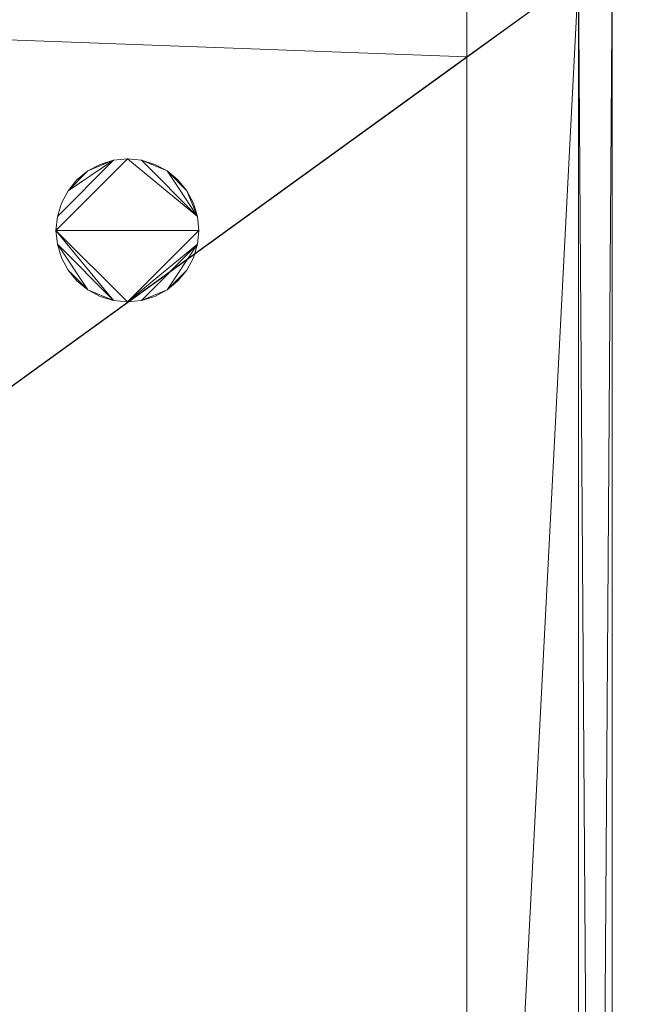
# Model space of a CAD drawing. Header units: millimetres. Extents: x -1675 to 29381, y -3645 to 22555.
# Tile 214 of 256: x 12854 to 14123, y 8009 to 10040. Entities that reach past the tile are written whole.
import ezdxf

# ---------------------------------------------------------------- set-up
doc = ezdxf.new("R2010")
doc.units = ezdxf.units.MM
doc.layers.add('A-GENM-____-OTLN', color=13, linetype='Continuous', lineweight=9)

msp = doc.modelspace()

# ---------------------------------------------------------------- meshes
at = {"layer": 'A-GENM-____-OTLN'}
mesh = msp.add_polyface(dxfattribs=at)
corners = [(14006, 13252, 2949), (14006, 10470, 2949), (13776, 10470, 2949), (14076, 10470, 2949), (14012.8, 10470, 2949), (14076, 13252, 2949), (16432, 13252, 2949), (16432, 10470, 2949), (14305.3, 10470, 2949), (19076.8, 13252, 2949), (19076.8, 10470, 2949), (16689.5, 10470, 2949), (19076.8, 16140, 2949), (19916, 10470, 2949), (19802.9, 10470, 2949), (21966, 11363.8, 2949), (21116, 10470, 2949), (21966, 13252, 2949), (20916, 16140, 2949), (21966, 14370.6, 2949), (14006, 0, 2949), (13776, 5670, 2949), (14006, 10130, 2949), (13776, 10169.3, 2949), (13776, 10130, 2949), (14006, 10170, 2949), (13776, 10170, 2949), (14076, 10130, 2949), (14076, 0, 2949), (14076, 10170, 2949), (16432, 10170, 2949), (19076.8, 10170, 2949), (21966, 10470, 2949)]
mesh.append_faces([[corners[k] for k in face] for face in [(0, 1, 2), (3, 4, 5), (4, 1, 0), (6, 7, 8), (5, 8, 3), (9, 10, 11), (6, 9, 11), (11, 7, 6), (9, 6, 12), (13, 14, 15), (15, 16, 13), (14, 10, 9), (9, 17, 15), (15, 14, 9), (18, 19, 9), (20, 21, 22), (23, 22, 24), (22, 23, 25), (25, 23, 26), (26, 2, 1), (1, 25, 26), (22, 27, 20), (25, 29, 22), (29, 25, 4), (4, 3, 29), (25, 1, 4), (8, 7, 30), (29, 3, 8), (11, 10, 31), (30, 7, 11), (13, 31, 14), (16, 31, 13), (32, 31, 16), (31, 10, 14)]], dxfattribs={"vtx0": -1, "vtx1": -1, "vtx2": -1})
mesh.append_faces([[corners[k] for k in face] for face in [(8, 5, 6)]], dxfattribs={"vtx0": -1, "vtx2": -1})
mesh.append_faces([[corners[k] for k in face] for face in [(0, 5, 4), (29, 27, 22), (30, 29, 8), (31, 30, 11)]], dxfattribs={"vtx1": -1, "vtx2": -1})
mesh.append_faces([[corners[k] for k in face] for face in [(27, 28, 20)]], dxfattribs={"vtx2": -1})
mesh = msp.add_polyface(dxfattribs=at)
corners = [(14006, 0, 1), (13776, 5670, 1), (14006, 10130, 1), (13776, 10169.3, 1), (14006, 10170, 1), (14006, 10470, 1), (13776, 10170, 1), (14076, 10130, 1), (14076, 0, 1), (14076, 10170, 1), (14012.8, 10470, 1), (14076, 10470, 1), (16432, 10170, 1), (14305.3, 10470, 1), (16432, 10470, 1), (19076.8, 10170, 1), (16689.5, 10470, 1), (19076.8, 10470, 1), (26536, 10170, 1), (26536, 10130, 1), (19076.8, 10130, 1), (19916, 10470, 1), (19802.9, 10470, 1), (22166, 10470, 1), (21966, 11363.8, 1), (22166, 11446.4, 1), (26236, 12080, 1), (26236, 13128, 1), (26536, 13252, 1), (21116, 10470, 1), (21966, 10470, 1), (26236, 10470, 1), (24966, 10470, 1), (22166, 10470, 1), (22366, 10470, 1), (21966, 13252, 1), (22166, 13252, 1), (26236, 13252, 1), (21966, 14370.6, 1), (26236, 13630, 1)]
mesh.append_faces([[corners[k] for k in face] for face in [(15, 18, 20), (21, 15, 22), (23, 24, 25), (29, 15, 21), (24, 23, 30), (18, 26, 28), (30, 15, 29), (26, 18, 31), (33, 15, 23), (34, 15, 33), (25, 35, 36), (35, 25, 24), (38, 36, 35), (39, 28, 37)]], dxfattribs={"vtx0": -1, "vtx1": -1})
mesh.append_faces([[corners[k] for k in face] for face in [(0, 1, 2), (2, 3, 4), (5, 4, 6), (2, 7, 0), (4, 9, 2), (9, 4, 10), (23, 15, 30), (15, 34, 18)]], dxfattribs={"vtx0": -1, "vtx1": -1, "vtx2": -1})
mesh.append_faces([[corners[k] for k in face] for face in [(4, 5, 10), (9, 11, 13), (12, 14, 16), (15, 17, 22), (28, 27, 37)]], dxfattribs={"vtx0": -1, "vtx2": -1})
mesh.append_faces([[corners[k] for k in face] for face in [(9, 7, 2), (10, 11, 9), (12, 9, 13), (13, 14, 12), (15, 12, 16), (16, 17, 15), (26, 27, 28), (32, 31, 18), (34, 32, 18)]], dxfattribs={"vtx1": -1, "vtx2": -1})
mesh.append_faces([[corners[k] for k in face] for face in [(7, 8, 0), (18, 19, 20)]], dxfattribs={"vtx2": -1})
mesh = msp.add_polyface(dxfattribs=at)
corners = [(4706, 290, 1), (6.8, 0, 1), (407.6, 290, 1), (4706, 390, 1), (5006, 390, 1), (9606, 290, 1), (9306, 390, 1), (9606, 390, 1), (13776, 5670, 1), (13776, 9963.6, 1), (14006, 10130, 1), (5006, 290, 1), (9306, 290, 1), (14006, 0, 1), (13776, 290, 1), (9856, 290, 1), (9306, 5670, 1), (9606, 5670, 1), (9606, 5220, 1), (9306, 5220, 1), (9306, 5670, 1), (256.8, 9170, 1), (6.8, 10130, 1), (256.8, 10130, 1), (256.8, 290, 1), (256.8, 7770, 1), (256.8, 1330, 1), (256.8, 6170, 1), (256.8, 4310, 1), (13776, 10130, 1), (4706, 5220, 1), (5006, 5670, 1), (5006, 5220, 1), (4706, 5670, 1), (256.8, 10130.7, 1), (13776, 10169.3, 1), (6.8, 10170, 1), (256.8, 10170, 1), (14006, 10170, 1), (13776, 10170, 1), (256.8, 10225, 1), (13776, 10470, 1), (14006, 10470, 1), (4706, 11204.6, 1), (5006, 11190, 1), (4706, 11190, 1), (5006, 11270.6, 1), (256.8, 10770, 1)]
mesh.append_faces([[corners[k] for k in face] for face in [(5, 6, 7), (17, 16, 20), (30, 31, 32), (31, 30, 33), (43, 44, 45)]], dxfattribs={"vtx0": -1})
mesh.append_faces([[corners[k] for k in face] for face in [(0, 1, 2), (6, 5, 12), (1, 11, 13), (8, 13, 14), (21, 22, 23), (25, 22, 21), (27, 22, 25), (28, 22, 27), (22, 28, 1), (35, 10, 29), (34, 36, 37), (36, 34, 22), (44, 43, 46)]], dxfattribs={"vtx0": -1, "vtx1": -1})
mesh.append_faces([[corners[k] for k in face] for face in [(11, 1, 0), (13, 12, 5)]], dxfattribs={"vtx0": -1, "vtx1": -1, "vtx2": -1})
mesh.append_faces([[corners[k] for k in face] for face in [(0, 4, 11), (13, 11, 12), (16, 17, 18), (10, 9, 29), (22, 34, 23), (38, 35, 39), (36, 40, 37)]], dxfattribs={"vtx0": -1, "vtx2": -1})
mesh.append_faces([[corners[k] for k in face] for face in [(8, 9, 10), (15, 14, 13), (5, 15, 13), (24, 2, 1), (26, 24, 1), (28, 26, 1), (47, 40, 36)]], dxfattribs={"vtx1": -1, "vtx2": -1})
mesh.append_faces([[corners[k] for k in face] for face in [(0, 3, 4), (18, 19, 16), (39, 41, 42)]], dxfattribs={"vtx2": -1})
mesh = msp.add_polyface(dxfattribs=at)
corners = [(9306, 6729, 2949), (9306, 5670, 2949), (9306, 5670, 2949), (9306, 5670, 2949), (7842.5, 5670, 2949), (5006, 10130, 2949), (9306, 10130, 2949), (5006, 10144.3, 2949), (9306, 10156.6, 2949), (5006, 10170, 2949), (9606, 5220, 2949), (13776, 290, 2949), (9856, 290, 2949), (9606, 290, 2949), (9606, 390, 2949), (5006, 390, 2949), (9306, 290, 2949), (5006, 290, 2949), (9306, 5220, 2949), (9606, 5670, 2949), (13776, 9963.6, 2949), (13776, 5670, 2949), (9306, 390, 2949), (13776, 10130, 2949), (13776, 10169.3, 2949), (9306, 10170, 2949), (14006, 10130, 2949), (6.8, 0, 2949), (14006, 0, 2949)]
mesh.append_faces([[corners[k] for k in face] for face in [(27, 17, 28)]], dxfattribs={"vtx0": -1, "vtx1": -1})
mesh.append_faces([[corners[k] for k in face] for face in [(4, 0, 2), (5, 6, 0), (0, 4, 5), (6, 7, 8), (7, 6, 5), (9, 8, 7), (10, 11, 12), (12, 13, 14), (15, 16, 17), (18, 4, 3), (19, 1, 0), (0, 20, 21), (10, 12, 14), (16, 15, 22), (19, 0, 21), (10, 14, 22), (10, 19, 21), (4, 22, 15), (22, 4, 18), (11, 10, 21), (22, 18, 10), (20, 6, 23), (6, 20, 0), (23, 8, 24), (8, 23, 6), (25, 24, 8), (13, 22, 14), (21, 20, 26), (22, 13, 16), (21, 28, 11), (28, 17, 16), (12, 11, 28), (28, 16, 13), (13, 12, 28), (3, 19, 10), (10, 18, 3), (26, 20, 23)]], dxfattribs={"vtx0": -1, "vtx1": -1, "vtx2": -1})
mesh.append_faces([[corners[k] for k in face] for face in [(0, 1, 2), (19, 3, 1)]], dxfattribs={"vtx0": -1, "vtx2": -1})
mesh.append_faces([[corners[k] for k in face] for face in [(2, 3, 4)]], dxfattribs={"vtx1": -1, "vtx2": -1})
mesh = msp.add_polyface(dxfattribs=at)
corners = [(14006, 0, -50), (6.8, 10130, -50), (14006, 10130, -50)]
mesh.append_faces([[corners[k] for k in face] for face in [(1, 2, 0)]])
mesh = msp.add_polyface(dxfattribs=at)
corners = [(6.8, 0, -50), (6.8, 10130, -50), (14006, 0, -50)]
mesh.append_faces([[corners[k] for k in face] for face in [(1, 2, 0)]])
mesh = msp.add_polyface(dxfattribs=at)
corners = [(14006, 10130), (6.8, 0), (14006, 0)]
mesh.append_faces([[corners[k] for k in face] for face in [(1, 2, 0)]])
mesh = msp.add_polyface(dxfattribs=at)
corners = [(6.8, 10130), (6.8, 0), (14006, 10130)]
mesh.append_faces([[corners[k] for k in face] for face in [(1, 2, 0)]])
mesh = msp.add_polyface(dxfattribs=at)
corners = [(14006, 0, 2950), (6.8, 10130, 2950), (14006, 10130, 2950)]
mesh.append_faces([[corners[k] for k in face] for face in [(1, 2, 0)]])
mesh = msp.add_polyface(dxfattribs=at)
corners = [(6.8, 0, 2950), (6.8, 10130, 2950), (14006, 0, 2950)]
mesh.append_faces([[corners[k] for k in face] for face in [(1, 2, 0)]])
mesh = msp.add_polyface(dxfattribs=at)
corners = [(14006, 10130, 3000), (6.8, 0, 3000), (14006, 0, 3000)]
mesh.append_faces([[corners[k] for k in face] for face in [(1, 2, 0)]])
mesh = msp.add_polyface(dxfattribs=at)
corners = [(6.8, 10130, 3000), (6.8, 0, 3000), (14006, 10130, 3000)]
mesh.append_faces([[corners[k] for k in face] for face in [(1, 2, 0)]])
mesh = msp.add_polyface(dxfattribs=at)
corners = [(9306, 6729, 1), (9306, 5670, 1), (9306, 5670, 1), (9306, 5670, 1), (7842.5, 5670, 1), (5006, 5670, 1), (5006, 10130, 1), (9306, 10130, 1), (9606, 5220, 1), (13776, 290, 1), (9856, 290, 1), (9606, 290, 1), (9606, 390, 1), (5006, 390, 1), (9306, 290, 1), (5006, 290, 1), (4706, 390, 1), (4706, 290, 1), (407.6, 290, 1), (9306, 5220, 1), (9606, 5670, 1), (13776, 9963.6, 1), (13776, 5670, 1), (9306, 390, 1), (4706, 5220, 1), (5006, 5220, 1), (256.8, 1330, 1), (256.8, 290, 1), (256.8, 9170, 1), (256.8, 10130, 1), (256.8, 4310, 1), (256.8, 7770, 1), (256.8, 6170, 1), (4706, 5670, 1), (5006, 5670, 1), (13776, 10130, 1), (256.8, 10130.7, 1)]
mesh.append_faces([[corners[k] for k in face] for face in [(13, 14, 15)]], dxfattribs={"vtx0": -1})
mesh.append_faces([[corners[k] for k in face] for face in [(19, 4, 3), (14, 13, 23), (9, 8, 22), (30, 24, 26), (32, 24, 30), (33, 6, 34), (34, 5, 25), (24, 32, 33), (31, 33, 32), (21, 7, 35), (36, 6, 29)]], dxfattribs={"vtx0": -1, "vtx1": -1})
mesh.append_faces([[corners[k] for k in face] for face in [(4, 0, 2), (4, 5, 6), (6, 7, 0), (0, 4, 6), (8, 10, 12), (4, 16, 18), (20, 0, 22), (4, 23, 13), (23, 4, 19), (26, 24, 18), (4, 18, 25), (5, 4, 25), (5, 34, 6), (6, 33, 31), (7, 21, 0)]], dxfattribs={"vtx0": -1, "vtx1": -1, "vtx2": -1})
mesh.append_faces([[corners[k] for k in face] for face in [(0, 1, 2), (8, 9, 10), (0, 21, 22), (8, 12, 23), (4, 13, 16), (23, 19, 8), (18, 24, 25)]], dxfattribs={"vtx0": -1, "vtx2": -1})
mesh.append_faces([[corners[k] for k in face] for face in [(2, 3, 4), (20, 1, 0), (8, 20, 22), (28, 29, 6), (31, 28, 6)]], dxfattribs={"vtx1": -1, "vtx2": -1})
mesh.append_faces([[corners[k] for k in face] for face in [(10, 11, 12), (16, 17, 18), (18, 27, 26)]], dxfattribs={"vtx2": -1})
mesh = msp.add_polyface(dxfattribs=at)
corners = [(14076, 10130), (14006, 0), (14076, 0)]
mesh.append_faces([[corners[k] for k in face] for face in [(0, 1, 2)]])
mesh = msp.add_polyface(dxfattribs=at)
corners = [(14006, 0), (14006, 10130, -50), (14006, 0, -50)]
mesh.append_faces([[corners[k] for k in face] for face in [(0, 1, 2)]])
mesh = msp.add_polyface(dxfattribs=at)
corners = [(14006, 10130), (14006, 0, -50), (14006, 10130, -50)]
mesh.append_faces([[corners[k] for k in face] for face in [(1, 2, 0)]])
mesh = msp.add_polyface(dxfattribs=at)
corners = [(14006, 0), (14006, 0, -50), (14006, 10130)]
mesh.append_faces([[corners[k] for k in face] for face in [(1, 2, 0)]])
mesh = msp.add_polyface(dxfattribs=at)
corners = [(14076, 0, -50), (14006, 10130, -50), (14076, 10130, -50)]
mesh.append_faces([[corners[k] for k in face] for face in [(0, 1, 2)]])
mesh = msp.add_polyface(dxfattribs=at)
corners = [(14006, 0, -50), (14006, 10130, -50), (14076, 0, -50)]
mesh.append_faces([[corners[k] for k in face] for face in [(2, 0, 1)]])
mesh = msp.add_polyface(dxfattribs=at)
corners = [(14006, 10130), (14006, 0), (14076, 10130)]
mesh.append_faces([[corners[k] for k in face] for face in [(2, 0, 1)]])
mesh = msp.add_polyface(dxfattribs=at)
corners = [(14006, 10130), (14006, 10130, -50), (14006, 0)]
mesh.append_faces([[corners[k] for k in face] for face in [(2, 0, 1)]])
mesh = msp.add_polyface(dxfattribs=at)
corners = [(14076, 10130, 3000), (14006, 0, 3000), (14076, 0, 3000)]
mesh.append_faces([[corners[k] for k in face] for face in [(0, 1, 2)]])
mesh = msp.add_polyface(dxfattribs=at)
corners = [(14006, 0, 3000), (14006, 10130, 2950), (14006, 0, 2950)]
mesh.append_faces([[corners[k] for k in face] for face in [(0, 1, 2)]])
mesh = msp.add_polyface(dxfattribs=at)
corners = [(14006, 10130, 3000), (14006, 0, 2950), (14006, 10130, 2950)]
mesh.append_faces([[corners[k] for k in face] for face in [(1, 2, 0)]])
mesh = msp.add_polyface(dxfattribs=at)
corners = [(14006, 0, 3000), (14006, 0, 2950), (14006, 10130, 3000)]
mesh.append_faces([[corners[k] for k in face] for face in [(1, 2, 0)]])
mesh = msp.add_polyface(dxfattribs=at)
corners = [(14076, 0, 2950), (14006, 10130, 2950), (14076, 10130, 2950)]
mesh.append_faces([[corners[k] for k in face] for face in [(0, 1, 2)]])
mesh = msp.add_polyface(dxfattribs=at)
corners = [(14006, 0, 2950), (14006, 10130, 2950), (14076, 0, 2950)]
mesh.append_faces([[corners[k] for k in face] for face in [(2, 0, 1)]])
mesh = msp.add_polyface(dxfattribs=at)
corners = [(14006, 10130, 3000), (14006, 0, 3000), (14076, 10130, 3000)]
mesh.append_faces([[corners[k] for k in face] for face in [(2, 0, 1)]])
mesh = msp.add_polyface(dxfattribs=at)
corners = [(14006, 10130, 3000), (14006, 10130, 2950), (14006, 0, 3000)]
mesh.append_faces([[corners[k] for k in face] for face in [(2, 0, 1)]])
mesh = msp.add_polyface(dxfattribs=at)
corners = [(14076, 0), (14076, 0, -50), (14076, 10130)]
mesh.append_faces([[corners[k] for k in face] for face in [(1, 2, 0)]])
mesh = msp.add_polyface(dxfattribs=at)
corners = [(14076, 10130), (14076, 0, -50), (14076, 10130, -50)]
mesh.append_faces([[corners[k] for k in face] for face in [(1, 2, 0)]])
mesh = msp.add_polyface(dxfattribs=at)
corners = [(14076, 0, 3000), (14076, 0, 2950), (14076, 10130, 3000)]
mesh.append_faces([[corners[k] for k in face] for face in [(1, 2, 0)]])
mesh = msp.add_polyface(dxfattribs=at)
corners = [(14076, 10130, 3000), (14076, 0, 2950), (14076, 10130, 2950)]
mesh.append_faces([[corners[k] for k in face] for face in [(1, 2, 0)]])
mesh = msp.add_polyface(dxfattribs=at)
corners = [(13220.5, 9634.3, 2950), (13212.2, 9662, 2950), (13198.5, 9687.4, 2950), (13180.2, 9709.8, 2950), (13157.9, 9728.1, 2950), (13132.4, 9741.7, 2950), (13104.8, 9750.1, 2950), (13076, 9752.9, 2950), (13047.3, 9750.1, 2950), (13019.6, 9741.7, 2950), (12994.1, 9728.1, 2950), (12971.8, 9709.8, 2950), (12953.5, 9687.4, 2950), (12939.9, 9662, 2950), (12931.5, 9634.3, 2950), (12928.7, 9605.6, 2950), (12931.5, 9576.8, 2950), (12939.9, 9549.2, 2950), (12953.5, 9523.7, 2950), (12971.8, 9501.4, 2950), (12994.1, 9483, 2950), (13019.6, 9469.4, 2950), (13047.3, 9461, 2950), (13076, 9458.2, 2950), (13104.8, 9461, 2950), (13132.4, 9469.4, 2950), (13157.9, 9483, 2950), (13180.2, 9501.4, 2950), (13198.5, 9523.7, 2950), (13212.2, 9549.2, 2950), (13220.5, 9576.8, 2950), (13223.4, 9605.6, 2950)]
mesh.append_faces([[corners[k] for k in face] for face in [(28, 26, 27)]], dxfattribs={"vtx0": -1})
mesh.append_faces([[corners[k] for k in face] for face in [(18, 20, 16, 17), (14, 8, 12, 13)]], dxfattribs={"vtx0": -1, "vtx1": -1})
mesh.append_faces([[corners[k] for k in face] for face in [(7, 15, 31, 0)]], dxfattribs={"vtx0": -1, "vtx1": -1, "vtx3": -1})
mesh.append_faces([[corners[k] for k in face] for face in [(0, 6, 7)]], dxfattribs={"vtx0": -1, "vtx2": -1})
mesh.append_faces([[corners[k] for k in face] for face in [(22, 15, 16, 20), (15, 22, 23, 31)]], dxfattribs={"vtx0": -1, "vtx2": -1, "vtx3": -1})
mesh.append_faces([[corners[k] for k in face] for face in [(7, 8, 14, 15), (30, 31, 23, 24)]], dxfattribs={"vtx1": -1, "vtx3": -1})
mesh.append_faces([[corners[k] for k in face] for face in [(18, 19, 20), (20, 21, 22), (8, 9, 10), (0, 1, 2)]], dxfattribs={"vtx2": -1})
mesh.append_faces([[corners[k] for k in face] for face in [(10, 11, 12, 8), (24, 25, 26, 30), (28, 29, 30, 26), (4, 5, 6, 0), (2, 3, 4, 0)]], dxfattribs={"vtx2": -1, "vtx3": -1})
mesh = msp.add_polyface(dxfattribs=at)
corners = [(13212.2, 9549.2, 2910), (13198.5, 9523.7, 2910), (13180.2, 9501.4, 2910), (13157.9, 9483, 2910), (13132.4, 9469.4, 2910), (13104.8, 9461, 2910), (13076, 9458.2, 2910), (13047.3, 9461, 2910), (13019.6, 9469.4, 2910), (12994.1, 9483, 2910), (12971.8, 9501.4, 2910), (12953.5, 9523.7, 2910), (12939.9, 9549.2, 2910), (12931.5, 9576.8, 2910), (12928.7, 9605.6, 2910), (12931.5, 9634.3, 2910), (12939.9, 9662, 2910), (12953.5, 9687.4, 2910), (12971.8, 9709.8, 2910), (12994.1, 9728.1, 2910), (13019.6, 9741.7, 2910), (13047.3, 9750.1, 2910), (13076, 9752.9, 2910), (13104.8, 9750.1, 2910), (13132.4, 9741.7, 2910), (13157.9, 9728.1, 2910), (13180.2, 9709.8, 2910), (13198.5, 9687.4, 2910), (13212.2, 9662, 2910), (13220.5, 9634.3, 2910), (13223.4, 9605.6, 2910), (13220.5, 9576.8, 2910)]
mesh.append_faces([[corners[k] for k in face] for face in [(11, 9, 10)]], dxfattribs={"vtx0": -1})
mesh.append_faces([[corners[k] for k in face] for face in [(1, 3, 31, 0), (29, 25, 27, 28)]], dxfattribs={"vtx0": -1, "vtx1": -1})
mesh.append_faces([[corners[k] for k in face] for face in [(7, 13, 14, 6), (15, 21, 22, 14)]], dxfattribs={"vtx0": -1, "vtx2": -1})
mesh.append_faces([[corners[k] for k in face] for face in [(29, 22, 23, 25), (22, 29, 30, 14)]], dxfattribs={"vtx0": -1, "vtx2": -1, "vtx3": -1})
mesh.append_faces([[corners[k] for k in face] for face in [(26, 27, 25), (18, 19, 17)]], dxfattribs={"vtx1": -1})
mesh.append_faces([[corners[k] for k in face] for face in [(5, 6, 31, 3), (30, 31, 6, 14)]], dxfattribs={"vtx1": -1, "vtx2": -1, "vtx3": -1})
mesh.append_faces([[corners[k] for k in face] for face in [(1, 2, 3), (3, 4, 5), (23, 24, 25)]], dxfattribs={"vtx2": -1})
mesh.append_faces([[corners[k] for k in face] for face in [(7, 8, 9, 13), (11, 12, 13, 9), (19, 20, 21, 17), (15, 16, 17, 21)]], dxfattribs={"vtx2": -1, "vtx3": -1})
mesh = msp.add_polyface(dxfattribs=at)
corners = [(13047.3, 9750.1, 2910), (13019.6, 9741.7, 2910), (13019.6, 9741.7, 2950), (13047.3, 9750.1, 2950)]
mesh.append_faces([[corners[k] for k in face] for face in [(0, 1, 2, 3)]])
mesh = msp.add_polyface(dxfattribs=at)
corners = [(13076, 9752.9, 2910), (13047.3, 9750.1, 2910), (13047.3, 9750.1, 2950), (13076, 9752.9, 2950)]
mesh.append_faces([[corners[k] for k in face] for face in [(0, 1, 2, 3)]])
mesh = msp.add_polyface(dxfattribs=at)
corners = [(13104.8, 9750.1, 2910), (13076, 9752.9, 2910), (13076, 9752.9, 2950), (13104.8, 9750.1, 2950)]
mesh.append_faces([[corners[k] for k in face] for face in [(3, 0, 1, 2)]])
mesh = msp.add_polyface(dxfattribs=at)
corners = [(13132.4, 9741.7, 2910), (13104.8, 9750.1, 2910), (13104.8, 9750.1, 2950), (13132.4, 9741.7, 2950)]
mesh.append_faces([[corners[k] for k in face] for face in [(0, 1, 2, 3)]])
mesh = msp.add_polyface(dxfattribs=at)
corners = [(13019.6, 9741.7, 2910), (12994.1, 9728.1, 2910), (12994.1, 9728.1, 2950), (13019.6, 9741.7, 2950)]
mesh.append_faces([[corners[k] for k in face] for face in [(3, 0, 1, 2)]])
mesh = msp.add_polyface(dxfattribs=at)
corners = [(13157.9, 9728.1, 2910), (13132.4, 9741.7, 2910), (13132.4, 9741.7, 2950), (13157.9, 9728.1, 2950)]
mesh.append_faces([[corners[k] for k in face] for face in [(0, 1, 2, 3)]])
mesh = msp.add_polyface(dxfattribs=at)
corners = [(12971.8, 9709.8, 2910), (12953.5, 9687.4, 2910), (12953.5, 9687.4, 2950), (12971.8, 9709.8, 2950)]
mesh.append_faces([[corners[k] for k in face] for face in [(0, 1, 2, 3)]])
mesh = msp.add_polyface(dxfattribs=at)
corners = [(12994.1, 9728.1, 2910), (12971.8, 9709.8, 2910), (12971.8, 9709.8, 2950), (12994.1, 9728.1, 2950)]
mesh.append_faces([[corners[k] for k in face] for face in [(3, 0, 1, 2)]])
mesh = msp.add_polyface(dxfattribs=at)
corners = [(13180.2, 9709.8, 2910), (13157.9, 9728.1, 2910), (13157.9, 9728.1, 2950), (13180.2, 9709.8, 2950)]
mesh.append_faces([[corners[k] for k in face] for face in [(2, 3, 0, 1)]])
mesh = msp.add_polyface(dxfattribs=at)
corners = [(13198.5, 9687.4, 2910), (13180.2, 9709.8, 2910), (13180.2, 9709.8, 2950), (13198.5, 9687.4, 2950)]
mesh.append_faces([[corners[k] for k in face] for face in [(2, 3, 0, 1)]])
mesh = msp.add_polyface(dxfattribs=at)
corners = [(12953.5, 9687.4, 2910), (12939.9, 9662, 2910), (12939.9, 9662, 2950), (12953.5, 9687.4, 2950)]
mesh.append_faces([[corners[k] for k in face] for face in [(0, 1, 2, 3)]])
mesh = msp.add_polyface(dxfattribs=at)
corners = [(13212.2, 9662, 2910), (13198.5, 9687.4, 2910), (13198.5, 9687.4, 2950), (13212.2, 9662, 2950)]
mesh.append_faces([[corners[k] for k in face] for face in [(1, 2, 3, 0)]])
mesh = msp.add_polyface(dxfattribs=at)
corners = [(12939.9, 9662, 2910), (12931.5, 9634.3, 2910), (12931.5, 9634.3, 2950), (12939.9, 9662, 2950)]
mesh.append_faces([[corners[k] for k in face] for face in [(0, 1, 2, 3)]])
mesh = msp.add_polyface(dxfattribs=at)
corners = [(13220.5, 9634.3, 2910), (13212.2, 9662, 2910), (13212.2, 9662, 2950), (13220.5, 9634.3, 2950)]
mesh.append_faces([[corners[k] for k in face] for face in [(1, 2, 3, 0)]])
mesh = msp.add_polyface(dxfattribs=at)
corners = [(12931.5, 9634.3, 2910), (12928.7, 9605.6, 2910), (12928.7, 9605.6, 2950), (12931.5, 9634.3, 2950)]
mesh.append_faces([[corners[k] for k in face] for face in [(0, 1, 2, 3)]])
mesh = msp.add_polyface(dxfattribs=at)
corners = [(13223.4, 9605.6, 2910), (13220.5, 9634.3, 2910), (13220.5, 9634.3, 2950), (13223.4, 9605.6, 2950)]
mesh.append_faces([[corners[k] for k in face] for face in [(1, 2, 3, 0)]])
mesh = msp.add_polyface(dxfattribs=at)
corners = [(12928.7, 9605.6, 2910), (12931.5, 9576.8, 2910), (12931.5, 9576.8, 2950), (12928.7, 9605.6, 2950)]
mesh.append_faces([[corners[k] for k in face] for face in [(3, 0, 1, 2)]])
mesh = msp.add_polyface(dxfattribs=at)
corners = [(13220.5, 9576.8, 2910), (13223.4, 9605.6, 2910), (13223.4, 9605.6, 2950), (13220.5, 9576.8, 2950)]
mesh.append_faces([[corners[k] for k in face] for face in [(1, 2, 3, 0)]])
mesh = msp.add_polyface(dxfattribs=at)
corners = [(12931.5, 9576.8, 2910), (12939.9, 9549.2, 2910), (12939.9, 9549.2, 2950), (12931.5, 9576.8, 2950)]
mesh.append_faces([[corners[k] for k in face] for face in [(0, 1, 2, 3)]])
mesh = msp.add_polyface(dxfattribs=at)
corners = [(13212.2, 9549.2, 2910), (13220.5, 9576.8, 2910), (13220.5, 9576.8, 2950), (13212.2, 9549.2, 2950)]
mesh.append_faces([[corners[k] for k in face] for face in [(1, 2, 3, 0)]])
mesh = msp.add_polyface(dxfattribs=at)
corners = [(12939.9, 9549.2, 2910), (12953.5, 9523.7, 2910), (12953.5, 9523.7, 2950), (12939.9, 9549.2, 2950)]
mesh.append_faces([[corners[k] for k in face] for face in [(0, 1, 2, 3)]])
mesh = msp.add_polyface(dxfattribs=at)
corners = [(13198.5, 9523.7, 2910), (13212.2, 9549.2, 2910), (13212.2, 9549.2, 2950), (13198.5, 9523.7, 2950)]
mesh.append_faces([[corners[k] for k in face] for face in [(2, 3, 0, 1)]])
mesh = msp.add_polyface(dxfattribs=at)
corners = [(12953.5, 9523.7, 2910), (12971.8, 9501.4, 2910), (12971.8, 9501.4, 2950), (12953.5, 9523.7, 2950)]
mesh.append_faces([[corners[k] for k in face] for face in [(0, 1, 2, 3)]])
mesh = msp.add_polyface(dxfattribs=at)
corners = [(13180.2, 9501.4, 2910), (13198.5, 9523.7, 2910), (13198.5, 9523.7, 2950), (13180.2, 9501.4, 2950)]
mesh.append_faces([[corners[k] for k in face] for face in [(1, 2, 3, 0)]])
mesh = msp.add_polyface(dxfattribs=at)
corners = [(12971.8, 9501.4, 2910), (12994.1, 9483, 2910), (12994.1, 9483, 2950), (12971.8, 9501.4, 2950)]
mesh.append_faces([[corners[k] for k in face] for face in [(3, 0, 1, 2)]])
mesh = msp.add_polyface(dxfattribs=at)
corners = [(13157.9, 9483, 2910), (13180.2, 9501.4, 2910), (13180.2, 9501.4, 2950), (13157.9, 9483, 2950)]
mesh.append_faces([[corners[k] for k in face] for face in [(2, 3, 0, 1)]])
mesh = msp.add_polyface(dxfattribs=at)
corners = [(12994.1, 9483, 2910), (13019.6, 9469.4, 2910), (13019.6, 9469.4, 2950), (12994.1, 9483, 2950)]
mesh.append_faces([[corners[k] for k in face] for face in [(1, 2, 3, 0)]])
mesh = msp.add_polyface(dxfattribs=at)
corners = [(13019.6, 9469.4, 2910), (13047.3, 9461, 2910), (13047.3, 9461, 2950), (13019.6, 9469.4, 2950)]
mesh.append_faces([[corners[k] for k in face] for face in [(1, 2, 3, 0)]])
mesh = msp.add_polyface(dxfattribs=at)
corners = [(13104.8, 9461, 2910), (13132.4, 9469.4, 2910), (13132.4, 9469.4, 2950), (13104.8, 9461, 2950)]
mesh.append_faces([[corners[k] for k in face] for face in [(1, 2, 3, 0)]])
mesh = msp.add_polyface(dxfattribs=at)
corners = [(13132.4, 9469.4, 2910), (13157.9, 9483, 2910), (13157.9, 9483, 2950), (13132.4, 9469.4, 2950)]
mesh.append_faces([[corners[k] for k in face] for face in [(1, 2, 3, 0)]])
mesh = msp.add_polyface(dxfattribs=at)
corners = [(13047.3, 9461, 2910), (13076, 9458.2, 2910), (13076, 9458.2, 2950), (13047.3, 9461, 2950)]
mesh.append_faces([[corners[k] for k in face] for face in [(2, 3, 0, 1)]])
mesh = msp.add_polyface(dxfattribs=at)
corners = [(13076, 9458.2, 2910), (13104.8, 9461, 2910), (13104.8, 9461, 2950), (13076, 9458.2, 2950)]
mesh.append_faces([[corners[k] for k in face] for face in [(1, 2, 3, 0)]])

doc.saveas('drawing.dxf')
